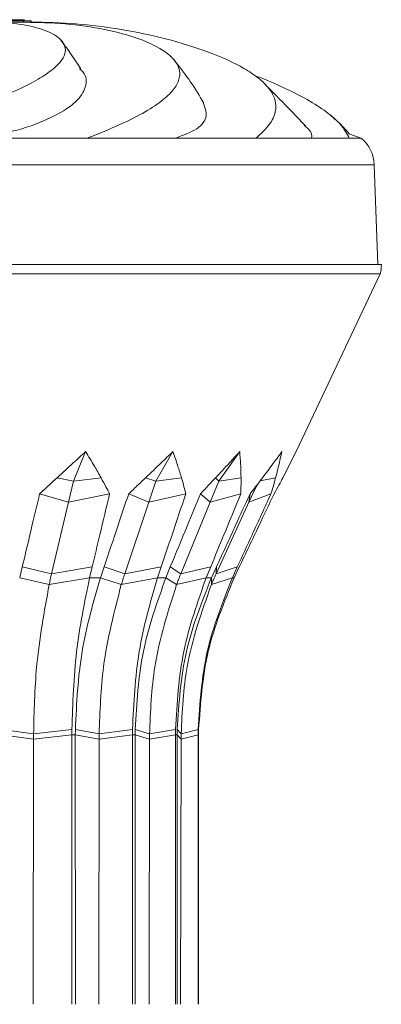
# Model space of a CAD drawing. Header units: millimetres. Extents: x -453 to 1924, y -67 to 428.
# Tile 15 of 72: x -78 to -59, y 173 to 227. Entities that reach past the tile are written whole.
import ezdxf

# ---------------------------------------------------------------- set-up
doc = ezdxf.new("R2010")
doc.units = ezdxf.units.MM

# ---------------------------------------------------------------- blocks, each defined once
blk = doc.blocks.new('Drawing View2')
at = {"color": 7, "linetype": 'Continuous', "lineweight": 18}
for p, q in [((-164.262, 13.236), (-164.262, 13.302)), ((-163.912, 13.236), (-163.847, 13.236)), ((-163.847, 13.236), (-163.847, 13.302)), ((-145.818, 6.905), (-146.503, 7.138)), ((-165.282, 6.905), (-160.776, 6.905)), ((-160.776, 6.905), (-157.557, 6.904)), ((-155.968, 6.905), (-157.557, 6.904)), ((-154.883, 6.905), (-151.561, 6.905)), ((-151.561, 6.905), (-149.463, 6.904)), ((-148.533, 6.905), (-149.463, 6.904)), ((-147.946, 6.905), (-146.466, 6.905)), ((-146.466, 6.905), (-145.904, 6.904)), ((-145.818, 6.905), (-145.904, 6.904)), ((-145.818, 6.905), (-145.817, 6.905)), ((-145.817, 6.905), (-145.818, 6.905)), ((-199.61, 5.449), (-145.111, 5.449)), ((-145.111, 5.449), (-144.92, 0)), ((-172.36, 0), (-144.72, 0)), ((-172.36, -0.5), (-144.776, -0.5)), ((-149.373, -10.201), (-144.776, -0.5)), ((-160.867, -10.201), (-161.524, -11.807)), ((-156.106, -10.201), (-157.035, -11.807)), ((-152.453, -10.201), (-153.591, -11.807)), ((-150.093, -11.629), (-149.373, -10.201)), ((-161.524, -11.807), (-162.426, -11.629)), ((-161.524, -11.807), (-161.795, -12.953)), ((-161.524, -11.807), (-160.027, -11.629)), ((-157.035, -11.807), (-157.594, -11.629)), ((-157.035, -11.807), (-157.419, -12.953)), ((-157.035, -11.807), (-155.635, -11.629)), ((-153.591, -11.807), (-154.062, -12.953)), ((-153.591, -11.807), (-153.769, -11.629)), ((-153.591, -11.807), (-152.383, -11.629)), ((-151.333, -11.789), (-150.493, -11.629)), ((-151.686, -12.375), (-151.453, -11.945)), ((-161.795, -12.953), (-163.378, -12.505)), ((-161.795, -12.953), (-159.558, -12.505)), ((-157.419, -12.953), (-158.516, -12.505)), ((-157.419, -12.953), (-155.397, -12.505)), ((-154.062, -12.953), (-154.598, -12.505)), ((-154.062, -12.953), (-152.392, -12.505)), ((-151.686, -12.375), (-151.951, -12.953)), ((-151.951, -12.953), (-151.889, -12.505)), ((-151.951, -12.953), (-150.748, -12.505)), ((-161.795, -12.953), (-162.723, -16.869)), ((-157.419, -12.953), (-158.731, -16.869)), ((-154.062, -12.953), (-155.668, -16.869)), ((-151.951, -12.953), (-153.743, -16.869)), ((-164.468, -17.083), (-164.328, -16.493)), ((-162.723, -16.869), (-164.328, -16.493)), ((-162.723, -16.869), (-160.509, -16.493)), ((-160.509, -16.493), (-160.65, -17.083)), ((-160.058, -17.083), (-159.859, -16.493)), ((-158.731, -16.869), (-159.859, -16.493)), ((-158.731, -16.869), (-156.742, -16.493)), ((-156.742, -16.493), (-156.94, -17.083)), ((-156.486, -17.083), (-156.243, -16.493)), ((-155.668, -16.869), (-156.243, -16.493)), ((-155.668, -16.869), (-154.038, -16.493)), ((-154.038, -16.493), (-154.282, -17.083)), ((-153.996, -17.083), (-153.725, -16.493)), ((-153.743, -16.869), (-153.725, -16.493)), ((-153.743, -16.869), (-152.584, -16.493)), ((-152.584, -16.493), (-152.855, -17.083)), ((-152.758, -17.083), (-152.477, -16.493)), ((-162.856, -17.452), (-164.468, -17.083)), ((-162.856, -17.452), (-160.65, -17.083)), ((-160.65, -17.083), (-160.058, -17.083)), ((-158.919, -17.452), (-160.058, -17.083)), ((-158.919, -17.452), (-156.94, -17.083)), ((-156.94, -17.083), (-156.486, -17.083)), ((-155.898, -17.452), (-156.486, -17.083)), ((-155.898, -17.452), (-154.282, -17.083)), ((-154.282, -17.083), (-153.996, -17.083)), ((-153.999, -17.452), (-153.996, -17.083)), ((-153.999, -17.452), (-152.855, -17.083)), ((-152.855, -17.083), (-152.758, -17.083)), ((-163.711, -25.892), (-165.438, -25.647)), ((-163.71, -25.607), (-165.437, -25.356)), ((-163.71, -25.607), (-163.711, -25.892)), ((-163.711, -25.892), (-161.62, -25.647)), ((-163.71, -25.607), (-161.619, -25.356)), ((-161.62, -25.647), (-161.621, -40.355)), ((-161.62, -25.647), (-161.43, -25.647)), ((-161.428, -40.355), (-161.43, -25.647)), ((-160.128, -25.892), (-161.43, -25.647)), ((-160.128, -25.607), (-161.428, -25.356)), ((-160.128, -25.607), (-158.311, -25.356)), ((-160.128, -25.607), (-160.128, -25.892)), ((-160.128, -25.892), (-158.312, -25.647)), ((-158.312, -25.647), (-158.313, -40.355)), ((-158.312, -25.647), (-158.166, -25.647)), ((-158.165, -40.355), (-158.166, -25.647)), ((-157.379, -25.892), (-158.166, -25.647)), ((-157.378, -25.607), (-158.164, -25.356)), ((-157.378, -25.607), (-157.379, -25.892)), ((-157.379, -25.892), (-155.962, -25.647)), ((-157.378, -25.607), (-155.96, -25.356)), ((-155.962, -25.647), (-155.963, -40.355)), ((-155.962, -25.647), (-155.87, -25.647)), ((-155.869, -40.355), (-155.87, -25.647)), ((-155.651, -25.892), (-155.87, -25.647)), ((-155.65, -25.607), (-155.868, -25.356)), ((-155.65, -25.607), (-155.651, -25.892)), ((-155.651, -25.892), (-154.729, -25.647)), ((-155.65, -25.607), (-154.727, -25.356)), ((-154.729, -25.647), (-154.729, -40.355)), ((-154.729, -25.647), (-154.698, -25.647)), ((-154.697, -40.355), (-154.698, -25.647)), ((-163.711, -25.892), (-163.725, -40.355)), ((-160.128, -25.892), (-160.148, -40.355)), ((-157.379, -25.892), (-157.404, -40.355)), ((-155.651, -25.892), (-155.678, -40.355))]:
    blk.add_line(p, q, dxfattribs=at)
for centre, radius, start, end in [((-147.11, 5.379), 2, 2, 49.748), ((-146.984, 0), 2.264, 347.2519, 0)]:
    blk.add_arc(centre, radius, start, end, dxfattribs=at)
for points, knots in [([(-164.21, 13.364), (-164.32, 13.364), (-164.489, 13.364), (-165.503, 13.364), (-166.557, 13.364), (-167.853, 13.364), (-169.752, 13.364), (-172.36, 13.364), (-174.968, 13.364), (-176.868, 13.364), (-178.164, 13.364), (-179.217, 13.364), (-180.232, 13.364), (-180.401, 13.364), (-180.51, 13.364)], [0, 0, 0, 0, 0.119862, 0.185072, 0.250205, 0.315334, 0.380419, 0.5, 0.619581, 0.684704, 0.749795, 0.814966, 0.880138, 1, 1, 1, 1]), ([(-172.285, 6.902), (-171.443, 7.148), (-169.818, 7.623), (-167.66, 8.323), (-165.855, 8.981), (-164.415, 9.596), (-163.33, 10.169), (-162.368, 10.84), (-161.831, 11.588), (-162.138, 12.329), (-163.139, 12.853), (-164.568, 13.177), (-165.713, 13.216), (-166.282, 13.236)], [0, 0, 0, 0, 0.102401, 0.197646, 0.285382, 0.365757, 0.438999, 0.505842, 0.623195, 0.725538, 0.819679, 0.910357, 1, 1, 1, 1]), ([(-164.262, 13.302), (-164.397, 13.302), (-164.638, 13.302), (-164.987, 13.302), (-165.139, 13.302)], [0, 0, 0, 0, 0.563133, 1, 1, 1, 1]), ([(-165.139, 13.236), (-164.947, 13.236), (-164.603, 13.236), (-164.367, 13.236), (-164.262, 13.236)], [0, 0, 0, 0, 0.556451, 1, 1, 1, 1]), ([(-163.307, 13.214), (-163.445, 13.213), (-163.794, 13.211), (-164.139, 13.227), (-164.347, 13.236)], [0, 0, 0, 0, 0.396504, 1, 1, 1, 1]), ([(-163.847, 13.302), (-163.899, 13.302), (-163.991, 13.302), (-164.179, 13.302), (-164.262, 13.302)], [0, 0, 0, 0, 0.556807, 1, 1, 1, 1]), ([(-160.777, 6.902), (-160.162, 7.148), (-158.974, 7.623), (-157.6, 8.323), (-156.607, 8.981), (-155.988, 9.596), (-155.708, 10.169), (-155.729, 10.84), (-156.33, 11.588), (-157.822, 12.329), (-159.764, 12.853), (-161.945, 13.177), (-163.492, 13.216), (-164.262, 13.236)], [0, 0, 0, 0, 0.102401, 0.197646, 0.285382, 0.365757, 0.438999, 0.505842, 0.623195, 0.725538, 0.819679, 0.910357, 1, 1, 1, 1]), ([(-162.615, 13.213), (-162.822, 13.212), (-163.241, 13.209), (-163.661, 13.227), (-163.874, 13.236)], [0, 0, 0, 0, 0.493524, 1, 1, 1, 1]), ([(-151.564, 6.902), (-151.297, 7.148), (-150.782, 7.623), (-150.463, 8.323), (-150.478, 8.981), (-150.804, 9.596), (-151.385, 10.169), (-152.385, 10.84), (-154.004, 11.588), (-156.385, 12.329), (-158.884, 12.853), (-161.385, 13.177), (-163.028, 13.216), (-163.845, 13.236)], [0, 0, 0, 0, 0.102401, 0.197646, 0.285382, 0.365757, 0.438999, 0.505842, 0.623195, 0.725538, 0.819679, 0.910357, 1, 1, 1, 1]), ([(-161.134, 10.685), (-161.327, 10.979), (-161.671, 11.502), (-162.07, 12.047), (-162.245, 12.286)], [0, 0, 0, 0, 0.561568, 1, 1, 1, 1]), ([(-154.41, 8.803), (-154.645, 9.198), (-155.147, 10.039), (-155.726, 10.773), (-156.034, 11.162)], [0, 0, 0, 0, 0.4684932, 1, 1, 1, 1]), ([(-166.649, 6.905), (-165.845, 7.062), (-164.236, 7.374), (-162.489, 8.11), (-161.294, 8.879), (-160.811, 9.688), (-160.794, 10.294), (-161.134, 10.637), (-161.194, 10.697)], [0, 0, 0, 0, 0.191801, 0.383677, 0.57558, 0.767513, 0.959439, 1, 1, 1, 1]), ([(-146.469, 6.902), (-146.604, 7.148), (-146.863, 7.623), (-147.664, 8.323), (-148.681, 8.981), (-149.9, 9.596), (-150.897, 10.041), (-151.533, 10.278), (-151.657, 10.325)], [0, 0, 0, 0, 0.224191, 0.432716, 0.6248, 0.800769, 0.96112, 1, 1, 1, 1]), ([(-148.849, 7.556), (-149.157, 7.88), (-149.932, 8.694), (-150.698, 9.465), (-151.158, 9.929)], [0, 0, 0, 0, 0.398344, 1, 1, 1, 1]), ([(-155.968, 6.905), (-155.533, 7.062), (-154.663, 7.375), (-154.163, 8.088), (-154.354, 8.585), (-154.446, 8.823)], [0, 0, 0, 0, 0.342525, 0.685185, 1, 1, 1, 1]), ([(-146.461, 7.11), (-146.562, 7.241), (-146.708, 7.429), (-147.14, 7.847), (-147.411, 8.079), (-147.545, 8.194)], [0, 0, 0, 0, 0.529108, 0.767162, 1, 1, 1, 1]), ([(-148.533, 6.905), (-148.507, 7.052), (-148.474, 7.235), (-148.858, 7.532), (-148.934, 7.591)], [0, 0, 0, 0, 0.801309, 1, 1, 1, 1]), ([(-155.968, 6.905), (-155.762, 6.905), (-155.395, 6.905), (-155.04, 6.905), (-154.883, 6.905)], [0, 0, 0, 0, 0.55965, 1, 1, 1, 1]), ([(-148.533, 6.905), (-148.419, 6.905), (-148.215, 6.905), (-148.028, 6.905), (-147.946, 6.905)], [0, 0, 0, 0, 0.55965, 1, 1, 1, 1]), ([(-162.426, -11.629), (-162.132, -11.358), (-161.613, -10.881), (-161.092, -10.406), (-160.867, -10.201)], [0, 0, 0, 0, 0.567089, 1, 1, 1, 1]), ([(-160.867, -10.201), (-160.705, -10.463), (-160.414, -10.938), (-160.146, -11.415), (-160.027, -11.629)], [0, 0, 0, 0, 0.553025, 1, 1, 1, 1]), ([(-157.594, -11.629), (-157.311, -11.358), (-156.812, -10.881), (-156.319, -10.406), (-156.106, -10.201)], [0, 0, 0, 0, 0.567324, 1, 1, 1, 1]), ([(-156.106, -10.201), (-156.012, -10.463), (-155.843, -10.938), (-155.699, -11.415), (-155.635, -11.629)], [0, 0, 0, 0, 0.552665, 1, 1, 1, 1]), ([(-153.769, -11.629), (-153.517, -11.358), (-153.072, -10.881), (-152.64, -10.406), (-152.453, -10.201)], [0, 0, 0, 0, 0.567064, 1, 1, 1, 1]), ([(-152.453, -10.201), (-152.433, -10.463), (-152.397, -10.938), (-152.387, -11.415), (-152.383, -11.629)], [0, 0, 0, 0, 0.552995, 1, 1, 1, 1]), ([(-151.21, -11.629), (-151.006, -11.358), (-150.646, -10.881), (-150.304, -10.406), (-150.156, -10.201)], [0, 0, 0, 0, 0.567324, 1, 1, 1, 1]), ([(-150.156, -10.201), (-150.212, -10.463), (-150.311, -10.938), (-150.437, -11.415), (-150.493, -11.629)], [0, 0, 0, 0, 0.552665, 1, 1, 1, 1]), ([(-163.378, -12.505), (-163.201, -12.341), (-162.883, -12.049), (-162.566, -11.757), (-162.426, -11.629)], [0, 0, 0, 0, 0.5599959, 1, 1, 1, 1]), ([(-160.027, -11.629), (-159.937, -11.792), (-159.777, -12.084), (-159.625, -12.376), (-159.558, -12.505)], [0, 0, 0, 0, 0.560003, 1, 1, 1, 1]), ([(-158.516, -12.505), (-158.344, -12.341), (-158.035, -12.049), (-157.729, -11.757), (-157.594, -11.629)], [0, 0, 0, 0, 0.559996, 1, 1, 1, 1]), ([(-155.635, -11.629), (-155.588, -11.792), (-155.504, -12.084), (-155.43, -12.376), (-155.397, -12.505)], [0, 0, 0, 0, 0.560003, 1, 1, 1, 1]), ([(-154.598, -12.505), (-154.442, -12.341), (-154.163, -12.049), (-153.889, -11.757), (-153.769, -11.629)], [0, 0, 0, 0, 0.559996, 1, 1, 1, 1]), ([(-152.383, -11.629), (-152.382, -11.792), (-152.381, -12.084), (-152.388, -12.376), (-152.392, -12.505)], [0, 0, 0, 0, 0.5600028, 1, 1, 1, 1]), ([(-151.889, -12.505), (-151.761, -12.341), (-151.531, -12.049), (-151.308, -11.757), (-151.21, -11.629)], [0, 0, 0, 0, 0.559996, 1, 1, 1, 1]), ([(-150.493, -11.629), (-150.538, -11.792), (-150.619, -12.084), (-150.708, -12.376), (-150.748, -12.505)], [0, 0, 0, 0, 0.560003, 1, 1, 1, 1]), ([(-150.576, -12.505), (-150.484, -12.341), (-150.319, -12.049), (-150.162, -11.757), (-150.093, -11.629)], [0, 0, 0, 0, 0.5599959, 1, 1, 1, 1]), ([(-164.328, -16.493), (-164.15, -15.749), (-163.834, -14.419), (-163.518, -13.09), (-163.378, -12.505)], [0, 0, 0, 0, 0.56, 1, 1, 1, 1]), ([(-159.558, -12.505), (-159.736, -13.249), (-160.053, -14.579), (-160.37, -15.908), (-160.509, -16.493)], [0, 0, 0, 0, 0.56, 1, 1, 1, 1]), ([(-159.859, -16.493), (-159.608, -15.749), (-159.16, -14.419), (-158.713, -13.09), (-158.516, -12.505)], [0, 0, 0, 0, 0.56, 1, 1, 1, 1]), ([(-155.397, -12.505), (-155.648, -13.249), (-156.096, -14.579), (-156.544, -15.908), (-156.742, -16.493)], [0, 0, 0, 0, 0.56, 1, 1, 1, 1]), ([(-156.243, -16.493), (-155.936, -15.749), (-155.387, -14.419), (-154.839, -13.09), (-154.598, -12.505)], [0, 0, 0, 0, 0.56, 1, 1, 1, 1]), ([(-152.392, -12.505), (-152.699, -13.249), (-153.248, -14.579), (-153.797, -15.908), (-154.038, -16.493)], [0, 0, 0, 0, 0.56, 1, 1, 1, 1]), ([(-153.725, -16.493), (-153.382, -15.749), (-152.77, -14.419), (-152.158, -13.09), (-151.889, -12.505)], [0, 0, 0, 0, 0.56, 1, 1, 1, 1]), ([(-150.748, -12.505), (-151.09, -13.249), (-151.702, -14.579), (-152.314, -15.908), (-152.584, -16.493)], [0, 0, 0, 0, 0.56, 1, 1, 1, 1]), ([(-152.477, -16.493), (-152.122, -15.749), (-151.488, -14.419), (-150.855, -13.09), (-150.576, -12.505)], [0, 0, 0, 0, 0.56, 1, 1, 1, 1]), ([(-162.723, -16.869), (-162.749, -16.977), (-162.794, -17.171), (-162.837, -17.366), (-162.856, -17.452)], [0, 0, 0, 0, 0.559999, 1, 1, 1, 1]), ([(-160.65, -17.083), (-160.923, -18.41), (-161.469, -21.063), (-161.569, -23.925), (-161.619, -25.356)], [0, 0, 0, 0, 0.499992, 1, 1, 1, 1]), ([(-161.428, -25.356), (-161.358, -23.925), (-161.217, -21.063), (-160.444, -18.41), (-160.058, -17.083)], [0, 0, 0, 0, 0.500008, 1, 1, 1, 1]), ([(-158.731, -16.869), (-158.767, -16.977), (-158.831, -17.171), (-158.892, -17.366), (-158.919, -17.452)], [0, 0, 0, 0, 0.559999, 1, 1, 1, 1]), ([(-156.94, -17.083), (-157.327, -18.41), (-158.099, -21.063), (-158.24, -23.925), (-158.311, -25.356)], [0, 0, 0, 0, 0.499992, 1, 1, 1, 1]), ([(-158.164, -25.356), (-158.078, -23.925), (-157.906, -21.063), (-156.959, -18.41), (-156.486, -17.083)], [0, 0, 0, 0, 0.500008, 1, 1, 1, 1]), ([(-154.282, -17.083), (-154.755, -18.41), (-155.701, -21.063), (-155.874, -23.925), (-155.96, -25.356)], [0, 0, 0, 0, 0.4999919, 1, 1, 1, 1]), ([(-155.668, -16.869), (-155.712, -16.977), (-155.791, -17.171), (-155.865, -17.366), (-155.898, -17.452)], [0, 0, 0, 0, 0.559999, 1, 1, 1, 1]), ([(-155.868, -25.356), (-155.772, -23.925), (-155.579, -21.063), (-154.524, -18.41), (-153.996, -17.083)], [0, 0, 0, 0, 0.500008, 1, 1, 1, 1]), ([(-152.855, -17.083), (-153.383, -18.41), (-154.438, -21.063), (-154.631, -23.925), (-154.727, -25.356)], [0, 0, 0, 0, 0.499992, 1, 1, 1, 1]), ([(-154.696, -25.356), (-154.596, -23.925), (-154.397, -21.063), (-153.304, -18.41), (-152.758, -17.083)], [0, 0, 0, 0, 0.500008, 1, 1, 1, 1]), ([(-153.743, -16.869), (-153.792, -16.977), (-153.879, -17.171), (-153.963, -17.366), (-153.999, -17.452)], [0, 0, 0, 0, 0.559999, 1, 1, 1, 1]), ([(-162.856, -17.452), (-163.128, -18.93), (-163.614, -21.568), (-163.681, -24.372), (-163.71, -25.607)], [0, 0, 0, 0, 0.559793, 1, 1, 1, 1]), ([(-158.919, -17.452), (-159.304, -18.93), (-159.992, -21.568), (-160.086, -24.372), (-160.128, -25.607)], [0, 0, 0, 0, 0.559793, 1, 1, 1, 1]), ([(-155.898, -17.452), (-156.37, -18.93), (-157.212, -21.568), (-157.327, -24.372), (-157.378, -25.607)], [0, 0, 0, 0, 0.559793, 1, 1, 1, 1]), ([(-153.999, -17.452), (-154.525, -18.93), (-155.465, -21.568), (-155.593, -24.372), (-155.65, -25.607)], [0, 0, 0, 0, 0.559793, 1, 1, 1, 1]), ([(-161.619, -25.356), (-161.619, -25.41), (-161.62, -25.507), (-161.62, -25.604), (-161.62, -25.647)], [0, 0, 0, 0, 0.560037, 1, 1, 1, 1]), ([(-161.43, -25.647), (-161.43, -25.593), (-161.429, -25.496), (-161.429, -25.399), (-161.428, -25.356)], [0, 0, 0, 0, 0.559963, 1, 1, 1, 1]), ([(-158.311, -25.356), (-158.311, -25.41), (-158.312, -25.507), (-158.312, -25.604), (-158.312, -25.647)], [0, 0, 0, 0, 0.560037, 1, 1, 1, 1]), ([(-158.166, -25.647), (-158.166, -25.593), (-158.166, -25.496), (-158.165, -25.399), (-158.164, -25.356)], [0, 0, 0, 0, 0.559963, 1, 1, 1, 1]), ([(-155.96, -25.356), (-155.96, -25.41), (-155.962, -25.507), (-155.962, -25.604), (-155.962, -25.647)], [0, 0, 0, 0, 0.560037, 1, 1, 1, 1]), ([(-155.87, -25.647), (-155.87, -25.593), (-155.87, -25.496), (-155.869, -25.399), (-155.868, -25.356)], [0, 0, 0, 0, 0.559963, 1, 1, 1, 1]), ([(-154.727, -25.356), (-154.728, -25.41), (-154.729, -25.507), (-154.729, -25.604), (-154.729, -25.647)], [0, 0, 0, 0, 0.560037, 1, 1, 1, 1]), ([(-154.698, -25.647), (-154.698, -25.593), (-154.697, -25.496), (-154.696, -25.399), (-154.696, -25.356)], [0, 0, 0, 0, 0.559963, 1, 1, 1, 1])]:
    blk.add_open_spline(points, degree=3, knots=knots, dxfattribs=at)

msp = doc.modelspace()

# ---------------------------------------------------------------- block references
at = {"color": 7, "linetype": 'Continuous', "lineweight": 18}
msp.add_blockref('Drawing View2', (86.07, 213.463), dxfattribs=at)

doc.saveas('drawing.dxf')
